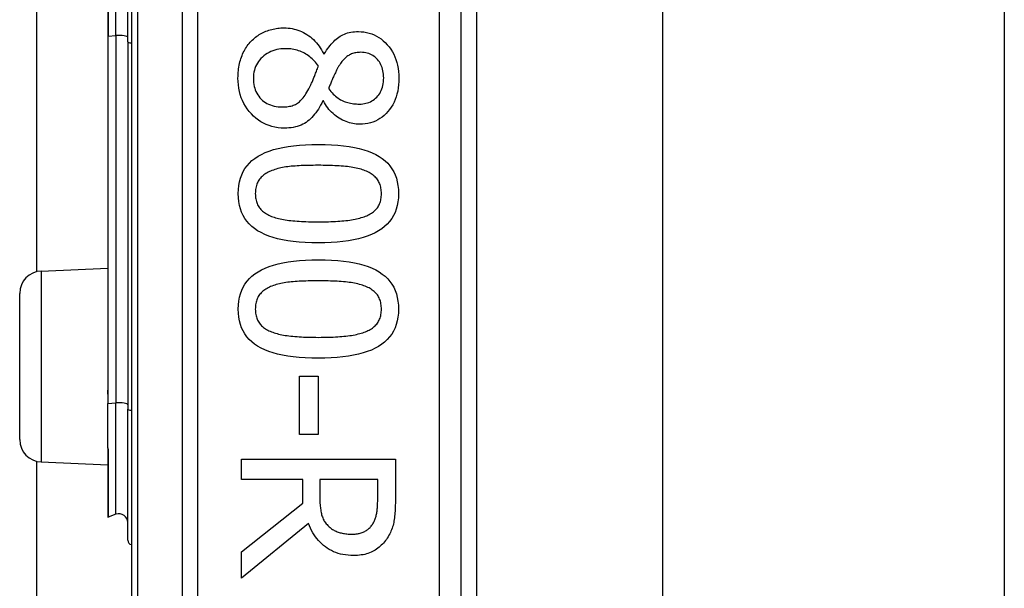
# Model space of a CAD drawing. Header units: inches. Extents: x 4 to 120, y 7 to 65.
# Tile 57 of 83: x 26.931 to 27.812, y 43.775 to 44.284. Entities that reach past the tile are written whole.
import ezdxf

# ---------------------------------------------------------------- set-up
doc = ezdxf.new("R2010")
doc.units = ezdxf.units.IN
doc.header["$MEASUREMENT"] = 0
doc.layers.add('Visible Edges(ANSI)', color=7, linetype='Continuous', lineweight=25)
doc.layers.add('Visible Tangent Edges(ANSI)', color=7, linetype='Continuous', lineweight=25)

msp = doc.modelspace()

# ---------------------------------------------------------------- linework, layer by layer
at = {"layer": 'Visible Edges(ANSI)'}
for p, q in [((27.03054, 45.26452), (27.03054, 43.38233)), ((27.32582, 43.57342), (27.32582, 45.07342)), ((27.3396, 44.95147), (27.3396, 43.69537)), ((27.50604, 44.93892), (27.50604, 43.70792)), ((27.81204, 44.93892), (27.81204, 43.70792)), ((26.9459, 44.05837), (26.9459, 44.58848)), ((27.00937, 44.37758), (27.00937, 44.26927)), ((27.02729, 44.26407), (27.02729, 44.38278)), ((27.00937, 44.26927), (27.00937, 43.95884)), ((27.02729, 44.26407), (27.02729, 43.9352)), ((27.2027, 44.25324), (27.20325, 44.25324)), ((27.20247, 44.21126), (27.20191, 44.21126)), ((26.94967, 44.05889), (27.00937, 44.0615)), ((26.93054, 43.90794), (26.93054, 44.03891)), ((27.18103, 43.96481), (27.19778, 43.96481)), ((27.18103, 43.91266), (27.18103, 43.96481)), ((27.19778, 43.96481), (27.19778, 43.91266)), ((27.00937, 43.95884), (27.00937, 43.94858)), ((27.00937, 43.94858), (27.00937, 43.94026)), ((27.00937, 43.9005), (27.00937, 43.94026)), ((27.02729, 43.81786), (27.02729, 43.9352)), ((27.19778, 43.91266), (27.18103, 43.91266)), ((27.00937, 43.9005), (27.00937, 43.90033)), ((27.00937, 43.90033), (27.00937, 43.89971)), ((27.00937, 43.89971), (27.00937, 43.83901)), ((27.12911, 43.89044), (27.2669, 43.89044)), ((27.12911, 43.87213), (27.12911, 43.89044)), ((27.2669, 43.89044), (27.2669, 43.85493)), ((26.9459, 23.45537), (26.9459, 43.88848)), ((26.94967, 43.88796), (27.00937, 43.88535)), ((27.18394, 43.87213), (27.12911, 43.87213)), ((27.18394, 43.85114), (27.18394, 43.87213)), ((27.25105, 43.87213), (27.19923, 43.87213)), ((27.19923, 43.87213), (27.19923, 43.85605)), ((27.25105, 43.85393), (27.25105, 43.87213)), ((27.12911, 43.80759), (27.18394, 43.85114)), ((27.01672, 43.84113), (27.0099, 43.83864)), ((27.18907, 43.83282), (27.12911, 43.7838)), ((27.12911, 43.7838), (27.12911, 43.80759))]:
    msp.add_line(p, q, dxfattribs=at)
at = {"layer": 'Visible Edges(ANSI)', "flags": 128}
for points in [[(27.13782, 44.26474), (27.13876, 44.26569), (27.13974, 44.2666), (27.14074, 44.26747), (27.14176, 44.26831), (27.14282, 44.2691), (27.1439, 44.26985), (27.14502, 44.27057), (27.14616, 44.27125), (27.14732, 44.27188), (27.14852, 44.27248), (27.14974, 44.27304), (27.15099, 44.27357), (27.15227, 44.27405), (27.15355, 44.27449), (27.15485, 44.27488), (27.15617, 44.27524), (27.1575, 44.27555), (27.15884, 44.27583), (27.1602, 44.27606), (27.16157, 44.27625), (27.16295, 44.27639), (27.16435, 44.2765), (27.16576, 44.27656), (27.16719, 44.27658)], [(27.16719, 44.27658), (27.16904, 44.27654), (27.17086, 44.27641), (27.17266, 44.27621), (27.17443, 44.27592), (27.17618, 44.27554), (27.17791, 44.27509), (27.17961, 44.27455), (27.18128, 44.27393), (27.18293, 44.27322), (27.18456, 44.27243), (27.18616, 44.27156), (27.18773, 44.27061), (27.18927, 44.26957), (27.19075, 44.26846), (27.19219, 44.26728), (27.19356, 44.26602), (27.19489, 44.26469), (27.19616, 44.26328), (27.19738, 44.26179), (27.19855, 44.26023), (27.19967, 44.2586), (27.20073, 44.25689), (27.20174, 44.2551), (27.2027, 44.25324)], [(27.20325, 44.25324), (27.20425, 44.2549), (27.20526, 44.25648), (27.20628, 44.258), (27.20732, 44.25943), (27.20838, 44.2608), (27.20945, 44.26209), (27.21054, 44.26331), (27.21164, 44.26446), (27.21276, 44.26553), (27.21389, 44.26653), (27.21504, 44.26746), (27.21621, 44.26832), (27.2174, 44.2691), (27.21865, 44.26982), (27.21994, 44.27047), (27.22128, 44.27105), (27.22267, 44.27156), (27.22411, 44.272), (27.22559, 44.27238), (27.22713, 44.27268), (27.22871, 44.27292), (27.23034, 44.27309), (27.23201, 44.2732), (27.23374, 44.27323)], [(27.23374, 44.27323), (27.23629, 44.27315), (27.23877, 44.27291), (27.24118, 44.2725), (27.24352, 44.27193), (27.24578, 44.2712), (27.24798, 44.2703), (27.2501, 44.26924), (27.25215, 44.26802), (27.25413, 44.26664), (27.25604, 44.26509), (27.25788, 44.26338), (27.25965, 44.26151), (27.2613, 44.25951), (27.26282, 44.25742), (27.26419, 44.25525), (27.26541, 44.25298), (27.2665, 44.25063), (27.26743, 44.24819), (27.26823, 44.24566), (27.26888, 44.24304), (27.26938, 44.24034), (27.26974, 44.23754), (27.26996, 44.23466), (27.27003, 44.23169)], [(27.12598, 44.23169), (27.126, 44.23339), (27.12607, 44.23506), (27.12617, 44.23671), (27.12632, 44.23834), (27.12651, 44.23993), (27.12675, 44.2415), (27.12703, 44.24305), (27.12735, 44.24457), (27.12771, 44.24606), (27.12811, 44.24753), (27.12856, 44.24898), (27.12905, 44.2504), (27.12958, 44.25178), (27.13015, 44.25314), (27.13075, 44.25445), (27.13139, 44.25574), (27.13207, 44.25698), (27.13278, 44.2582), (27.13353, 44.25938), (27.13431, 44.26052), (27.13513, 44.26163), (27.13599, 44.2627), (27.13689, 44.26374), (27.13782, 44.26474)], [(27.16853, 44.25793), (27.16647, 44.25788), (27.16448, 44.25772), (27.16255, 44.25746), (27.16067, 44.2571), (27.15886, 44.25662), (27.15711, 44.25605), (27.15542, 44.25537), (27.15379, 44.25458), (27.15222, 44.25369), (27.15071, 44.2527), (27.14926, 44.2516), (27.14787, 44.2504), (27.14657, 44.24911), (27.14538, 44.24778), (27.1443, 44.24639), (27.14334, 44.24494), (27.14249, 44.24345), (27.14175, 44.24189), (27.14113, 44.24029), (27.14062, 44.23863), (27.14023, 44.23692), (27.13994, 44.23516), (27.13977, 44.23334), (27.13972, 44.23147)], [(27.19801, 44.24219), (27.19715, 44.24343), (27.19626, 44.24462), (27.19534, 44.24576), (27.19438, 44.24686), (27.19339, 44.2479), (27.19237, 44.2489), (27.19131, 44.24985), (27.19021, 44.25075), (27.18909, 44.2516), (27.18793, 44.2524), (27.18673, 44.25315), (27.1855, 44.25386), (27.18424, 44.25451), (27.18295, 44.2551), (27.18163, 44.25564), (27.18029, 44.25612), (27.17892, 44.25655), (27.17752, 44.25691), (27.17609, 44.25723), (27.17463, 44.25748), (27.17315, 44.25768), (27.17163, 44.25782), (27.17009, 44.2579), (27.16853, 44.25793)], [(27.23586, 44.25469), (27.23474, 44.25467), (27.23365, 44.2546), (27.23258, 44.25449), (27.23155, 44.25433), (27.23054, 44.25412), (27.22957, 44.25387), (27.22862, 44.25357), (27.2277, 44.25323), (27.22681, 44.25284), (27.22594, 44.25241), (27.22511, 44.25193), (27.2243, 44.2514), (27.22352, 44.25083), (27.22275, 44.25021), (27.22199, 44.24955), (27.22124, 44.24884), (27.22051, 44.24808), (27.21979, 44.24728), (27.21909, 44.24644), (27.2184, 44.24554), (27.21772, 44.24461), (27.21705, 44.24362), (27.2164, 44.24259), (27.21576, 44.24152)], [(27.25641, 44.2318), (27.25637, 44.23345), (27.25625, 44.23505), (27.25606, 44.2366), (27.25579, 44.2381), (27.25545, 44.23955), (27.25503, 44.24095), (27.25453, 44.24229), (27.25395, 44.24359), (27.2533, 44.24484), (27.25257, 44.24603), (27.25176, 44.24718), (27.25088, 44.24827), (27.24993, 44.2493), (27.24893, 44.25024), (27.24787, 44.25108), (27.24675, 44.25184), (27.24559, 44.25251), (27.24436, 44.25309), (27.24308, 44.25358), (27.24175, 44.25398), (27.24036, 44.25429), (27.23891, 44.25452), (27.23742, 44.25465), (27.23586, 44.25469)], [(27.18941, 44.22198), (27.18971, 44.22251), (27.19001, 44.22308), (27.19032, 44.22367), (27.19063, 44.2243), (27.19095, 44.22495), (27.19126, 44.22563), (27.19159, 44.22635), (27.19191, 44.22709), (27.19224, 44.22786), (27.19258, 44.22866), (27.19292, 44.22949), (27.19326, 44.23035), (27.19361, 44.23124), (27.19397, 44.23214), (27.19433, 44.23306), (27.19471, 44.234), (27.19509, 44.23496), (27.19548, 44.23593), (27.19588, 44.23693), (27.19629, 44.23794), (27.1967, 44.23898), (27.19713, 44.24003), (27.19756, 44.2411), (27.19801, 44.24219)], [(27.21576, 44.24152), (27.21549, 44.24103), (27.21521, 44.2405), (27.21491, 44.23993), (27.21459, 44.23931), (27.21425, 44.23865), (27.2139, 44.23794), (27.21354, 44.2372), (27.21316, 44.23641), (27.21276, 44.23557), (27.21234, 44.23469), (27.21191, 44.23377), (27.21146, 44.23281), (27.21101, 44.23183), (27.21058, 44.23087), (27.21017, 44.22992), (27.20977, 44.22899), (27.20939, 44.22807), (27.20902, 44.22717), (27.20867, 44.22628), (27.20834, 44.22541), (27.20802, 44.22456), (27.20772, 44.22372), (27.20743, 44.2229), (27.20716, 44.22209)], [(27.16752, 44.1868), (27.16462, 44.18689), (27.1618, 44.18716), (27.15906, 44.1876), (27.15639, 44.18823), (27.15381, 44.18903), (27.1513, 44.19001), (27.14888, 44.19117), (27.14653, 44.19251), (27.14426, 44.19403), (27.14207, 44.19572), (27.13996, 44.19759), (27.13793, 44.19964), (27.13602, 44.20183), (27.13428, 44.2041), (27.1327, 44.20646), (27.13129, 44.20891), (27.13005, 44.21145), (27.12897, 44.21408), (27.12806, 44.21679), (27.12731, 44.21959), (27.12673, 44.22249), (27.12631, 44.22547), (27.12606, 44.22853), (27.12598, 44.23169)], [(27.13972, 44.23147), (27.13977, 44.22956), (27.13991, 44.22772), (27.14015, 44.22595), (27.14049, 44.22423), (27.14093, 44.22259), (27.14146, 44.221), (27.14209, 44.21948), (27.14282, 44.21802), (27.14364, 44.21662), (27.14456, 44.21529), (27.14558, 44.21402), (27.1467, 44.21282), (27.14789, 44.2117), (27.14916, 44.21067), (27.1505, 44.20974), (27.15191, 44.20891), (27.15339, 44.20818), (27.15495, 44.20754), (27.15657, 44.20701), (27.15826, 44.20657), (27.16002, 44.20622), (27.16186, 44.20598), (27.16376, 44.20583), (27.16573, 44.20578)], [(27.23474, 44.20835), (27.23627, 44.2084), (27.23775, 44.20853), (27.23919, 44.20874), (27.24058, 44.20904), (27.24193, 44.20943), (27.24324, 44.2099), (27.24451, 44.21046), (27.24574, 44.21111), (27.24692, 44.21184), (27.24806, 44.21266), (27.24916, 44.21356), (27.25021, 44.21455), (27.2512, 44.21562), (27.2521, 44.21675), (27.25292, 44.21795), (27.25365, 44.21922), (27.2543, 44.22056), (27.25486, 44.22196), (27.25533, 44.22343), (27.25572, 44.22497), (27.25602, 44.22658), (27.25624, 44.22825), (27.25636, 44.22999), (27.25641, 44.2318)], [(27.27003, 44.23169), (27.26996, 44.22862), (27.26976, 44.22564), (27.26942, 44.22278), (27.26894, 44.22001), (27.26832, 44.21735), (27.26757, 44.21479), (27.26669, 44.21233), (27.26566, 44.20998), (27.2645, 44.20773), (27.26321, 44.20558), (27.26177, 44.20354), (27.2602, 44.2016), (27.25853, 44.19979), (27.25677, 44.19813), (27.25494, 44.19664), (27.25303, 44.1953), (27.25105, 44.19412), (27.24898, 44.1931), (27.24684, 44.19223), (27.24462, 44.19152), (27.24232, 44.19097), (27.23995, 44.19058), (27.2375, 44.19034), (27.23497, 44.19026)], [(27.16573, 44.20578), (27.16713, 44.20581), (27.16847, 44.20588), (27.16976, 44.20599), (27.17101, 44.20616), (27.17221, 44.20637), (27.17336, 44.20662), (27.17446, 44.20692), (27.17551, 44.20727), (27.17652, 44.20767), (27.17748, 44.20811), (27.17838, 44.2086), (27.17925, 44.20913), (27.18008, 44.20974), (27.18092, 44.21042), (27.18177, 44.21119), (27.18261, 44.21205), (27.18345, 44.21299), (27.1843, 44.21402), (27.18515, 44.21513), (27.186, 44.21633), (27.18685, 44.21761), (27.1877, 44.21898), (27.18855, 44.22044), (27.18941, 44.22198)], [(27.20716, 44.22209), (27.20819, 44.22078), (27.20922, 44.21955), (27.21026, 44.21839), (27.2113, 44.21731), (27.21235, 44.21629), (27.2134, 44.21535), (27.21446, 44.21448), (27.21553, 44.21368), (27.21659, 44.21295), (27.21767, 44.21229), (27.21875, 44.21171), (27.21984, 44.2112), (27.22094, 44.21075), (27.22207, 44.21033), (27.22322, 44.20995), (27.2244, 44.20962), (27.2256, 44.20932), (27.22683, 44.20907), (27.22808, 44.20885), (27.22937, 44.20867), (27.23067, 44.20853), (27.232, 44.20843), (27.23336, 44.20837), (27.23474, 44.20835)], [(27.20191, 44.21126), (27.20097, 44.20929), (27.19999, 44.2074), (27.19897, 44.20559), (27.19792, 44.20387), (27.19684, 44.20222), (27.19572, 44.20066), (27.19456, 44.19918), (27.19338, 44.19778), (27.19216, 44.19646), (27.1909, 44.19523), (27.18961, 44.19407), (27.18829, 44.193), (27.18692, 44.19201), (27.18548, 44.19111), (27.18398, 44.19029), (27.18241, 44.18956), (27.18078, 44.18891), (27.17908, 44.18835), (27.17732, 44.18788), (27.17549, 44.18749), (27.17359, 44.18719), (27.17163, 44.18697), (27.16961, 44.18684), (27.16752, 44.1868)], [(27.23497, 44.19026), (27.23342, 44.1903), (27.23188, 44.19041), (27.23035, 44.1906), (27.22881, 44.19087), (27.22728, 44.1912), (27.22576, 44.19162), (27.22423, 44.19211), (27.22271, 44.19267), (27.22119, 44.19331), (27.21968, 44.19402), (27.21816, 44.19481), (27.21665, 44.19568), (27.21517, 44.19661), (27.21375, 44.19762), (27.21238, 44.19868), (27.21106, 44.19982), (27.2098, 44.20102), (27.20859, 44.20228), (27.20743, 44.20361), (27.20633, 44.20501), (27.20529, 44.20647), (27.20429, 44.208), (27.20336, 44.2096), (27.20247, 44.21126)], [(27.12621, 44.12818), (27.12633, 44.13189), (27.1267, 44.13543), (27.12731, 44.13881), (27.12817, 44.14202), (27.12928, 44.14506), (27.13063, 44.14793), (27.13223, 44.15063), (27.13407, 44.15317), (27.13616, 44.15553), (27.1385, 44.15773), (27.14108, 44.15976), (27.1439, 44.16162), (27.14698, 44.16332), (27.15032, 44.16488), (27.15392, 44.16629), (27.15777, 44.16755), (27.16188, 44.16866), (27.16625, 44.16962), (27.17088, 44.17043), (27.17577, 44.1711), (27.18091, 44.17162), (27.18631, 44.17199), (27.19198, 44.17221), (27.19789, 44.17229)], [(27.19789, 44.17229), (27.20397, 44.17221), (27.20977, 44.17199), (27.21529, 44.17161), (27.22053, 44.17109), (27.22549, 44.17041), (27.23018, 44.16959), (27.23459, 44.16862), (27.23871, 44.1675), (27.24256, 44.16622), (27.24614, 44.1648), (27.24943, 44.16323), (27.25244, 44.16151), (27.2552, 44.15963), (27.25771, 44.15759), (27.25999, 44.15539), (27.26203, 44.15302), (27.26382, 44.15048), (27.26538, 44.14779), (27.2667, 44.14493), (27.26778, 44.14191), (27.26862, 44.13872), (27.26922, 44.13537), (27.26958, 44.13185), (27.2697, 44.12818)], [(27.15635, 44.14884), (27.15519, 44.14837), (27.15406, 44.14788), (27.15299, 44.14735), (27.15196, 44.14679), (27.15097, 44.1462), (27.15003, 44.14558), (27.14914, 44.14493), (27.14829, 44.14424), (27.14749, 44.14353), (27.14673, 44.14278), (27.14602, 44.142), (27.14536, 44.14119), (27.14474, 44.14034), (27.14418, 44.13944), (27.14367, 44.13851), (27.14322, 44.13753), (27.14281, 44.13651), (27.14247, 44.13545), (27.14217, 44.13434), (27.14193, 44.1332), (27.14174, 44.13201), (27.14161, 44.13077), (27.14153, 44.1295), (27.1415, 44.12818)], [(27.19789, 44.15353), (27.19551, 44.15352), (27.19319, 44.1535), (27.19094, 44.15347), (27.18875, 44.15343), (27.18663, 44.15337), (27.18458, 44.1533), (27.18259, 44.15322), (27.18067, 44.15313), (27.17882, 44.15302), (27.17703, 44.15291), (27.17532, 44.15277), (27.17366, 44.15263), (27.17206, 44.15247), (27.17048, 44.15228), (27.16894, 44.15206), (27.16742, 44.15181), (27.16594, 44.15154), (27.16448, 44.15124), (27.16305, 44.15091), (27.16165, 44.15055), (27.16028, 44.15016), (27.15894, 44.14975), (27.15764, 44.14931), (27.15635, 44.14884)], [(27.23988, 44.14872), (27.23868, 44.14918), (27.23743, 44.1496), (27.23613, 44.15001), (27.23478, 44.15039), (27.23338, 44.15074), (27.23192, 44.15107), (27.23042, 44.15137), (27.22886, 44.15165), (27.22726, 44.15191), (27.2256, 44.15214), (27.22389, 44.15234), (27.22213, 44.15252), (27.22032, 44.15268), (27.21848, 44.15283), (27.21659, 44.15296), (27.21467, 44.15308), (27.21271, 44.15318), (27.21071, 44.15327), (27.20867, 44.15335), (27.20659, 44.15341), (27.20448, 44.15346), (27.20232, 44.1535), (27.20013, 44.15352), (27.19789, 44.15353)], [(27.2544, 44.12818), (27.25437, 44.12944), (27.2543, 44.13067), (27.25417, 44.13186), (27.25399, 44.13301), (27.25377, 44.13412), (27.25349, 44.1352), (27.25316, 44.13624), (27.25278, 44.13723), (27.25236, 44.1382), (27.25188, 44.13912), (27.25135, 44.14), (27.25077, 44.14085), (27.25014, 44.14167), (27.24946, 44.14245), (27.24873, 44.14321), (27.24795, 44.14393), (27.24711, 44.14463), (27.24623, 44.1453), (27.2453, 44.14595), (27.24432, 44.14656), (27.24328, 44.14714), (27.2422, 44.1477), (27.24107, 44.14823), (27.23988, 44.14872)], [(27.19801, 44.08418), (27.19196, 44.08426), (27.1862, 44.08448), (27.1807, 44.08485), (27.17548, 44.08538), (27.17053, 44.08605), (27.16586, 44.08688), (27.16146, 44.08785), (27.15734, 44.08897), (27.15348, 44.09024), (27.1499, 44.09166), (27.1466, 44.09324), (27.14357, 44.09496), (27.1408, 44.09683), (27.13826, 44.09887), (27.13597, 44.10107), (27.13392, 44.10344), (27.13211, 44.10596), (27.13055, 44.10865), (27.12922, 44.1115), (27.12813, 44.11451), (27.12729, 44.11768), (27.12669, 44.12102), (27.12633, 44.12452), (27.12621, 44.12818)], [(27.1415, 44.12818), (27.14153, 44.12693), (27.1416, 44.12572), (27.14173, 44.12454), (27.14191, 44.12341), (27.14213, 44.12231), (27.14241, 44.12124), (27.14274, 44.12021), (27.14312, 44.11922), (27.14354, 44.11826), (27.14402, 44.11734), (27.14455, 44.11646), (27.14513, 44.11561), (27.14576, 44.1148), (27.14644, 44.11402), (27.14717, 44.11327), (27.14796, 44.11254), (27.14879, 44.11185), (27.14967, 44.11119), (27.1506, 44.11056), (27.15158, 44.10996), (27.15262, 44.10939), (27.1537, 44.10885), (27.15484, 44.10833), (27.15602, 44.10785)], [(27.2697, 44.12818), (27.26957, 44.12448), (27.2692, 44.12095), (27.26858, 44.11759), (27.26771, 44.1144), (27.26659, 44.11137), (27.26523, 44.10851), (27.26362, 44.10582), (27.26175, 44.10329), (27.25965, 44.10093), (27.25729, 44.09873), (27.25468, 44.09671), (27.25183, 44.09485), (27.24873, 44.09314), (27.24537, 44.09159), (27.24177, 44.09018), (27.23791, 44.08892), (27.2338, 44.08781), (27.22944, 44.08685), (27.22483, 44.08603), (27.21997, 44.08537), (27.21485, 44.08485), (27.20949, 44.08448), (27.20387, 44.08426), (27.19801, 44.08418)], [(27.2401, 44.10797), (27.24125, 44.10845), (27.24235, 44.10895), (27.24341, 44.10949), (27.24442, 44.11006), (27.24538, 44.11065), (27.24629, 44.11127), (27.24715, 44.11193), (27.24797, 44.11261), (27.24874, 44.11332), (27.24946, 44.11405), (27.25014, 44.11482), (27.25077, 44.11561), (27.25135, 44.11644), (27.25188, 44.11731), (27.25236, 44.11822), (27.25278, 44.11917), (27.25316, 44.12016), (27.25349, 44.12118), (27.25377, 44.12225), (27.25399, 44.12336), (27.25417, 44.1245), (27.2543, 44.12569), (27.25437, 44.12691), (27.2544, 44.12818)], [(27.15602, 44.10785), (27.15718, 44.10742), (27.15839, 44.107), (27.15966, 44.10661), (27.16097, 44.10624), (27.16234, 44.10589), (27.16375, 44.10557), (27.16522, 44.10526), (27.16674, 44.10498), (27.16831, 44.10471), (27.16993, 44.10447), (27.1716, 44.10425), (27.17333, 44.10406), (27.1751, 44.10388), (27.17693, 44.10372), (27.17881, 44.10357), (27.18074, 44.10344), (27.18271, 44.10332), (27.18475, 44.10322), (27.18683, 44.10313), (27.18896, 44.10307), (27.19115, 44.10301), (27.19338, 44.10297), (27.19567, 44.10295), (27.19801, 44.10294)], [(27.19801, 44.10294), (27.20034, 44.10295), (27.20263, 44.10297), (27.20486, 44.10301), (27.20704, 44.10307), (27.20917, 44.10313), (27.21125, 44.10322), (27.21328, 44.10332), (27.21525, 44.10344), (27.21717, 44.10357), (27.21904, 44.10372), (27.22086, 44.10388), (27.22263, 44.10406), (27.22434, 44.10426), (27.22601, 44.10448), (27.22764, 44.10472), (27.22921, 44.10499), (27.23074, 44.10528), (27.23222, 44.10559), (27.23365, 44.10593), (27.23504, 44.10629), (27.23637, 44.10667), (27.23766, 44.10708), (27.23891, 44.10751), (27.2401, 44.10797)], [(27.12621, 44.02478), (27.12633, 44.02849), (27.1267, 44.03203), (27.12731, 44.03541), (27.12817, 44.03862), (27.12928, 44.04165), (27.13063, 44.04453), (27.13223, 44.04723), (27.13407, 44.04976), (27.13616, 44.05213), (27.1385, 44.05433), (27.14108, 44.05636), (27.1439, 44.05822), (27.14698, 44.05992), (27.15032, 44.06148), (27.15392, 44.06288), (27.15777, 44.06414), (27.16188, 44.06525), (27.16625, 44.06622), (27.17088, 44.06703), (27.17577, 44.0677), (27.18091, 44.06822), (27.18631, 44.06859), (27.19198, 44.06881), (27.19789, 44.06888)], [(27.19789, 44.06888), (27.20397, 44.06881), (27.20977, 44.06858), (27.21529, 44.06821), (27.22053, 44.06769), (27.22549, 44.06701), (27.23018, 44.06619), (27.23459, 44.06522), (27.23871, 44.06409), (27.24256, 44.06282), (27.24614, 44.0614), (27.24943, 44.05983), (27.25244, 44.05811), (27.2552, 44.05623), (27.25771, 44.05419), (27.25999, 44.05198), (27.26203, 44.04961), (27.26382, 44.04708), (27.26538, 44.04439), (27.2667, 44.04153), (27.26778, 44.0385), (27.26862, 44.03532), (27.26922, 44.03197), (27.26958, 44.02845), (27.2697, 44.02478)], [(27.19789, 44.05012), (27.19551, 44.05012), (27.19319, 44.0501), (27.19094, 44.05007), (27.18875, 44.05002), (27.18663, 44.04997), (27.18458, 44.0499), (27.18259, 44.04982), (27.18067, 44.04973), (27.17882, 44.04962), (27.17703, 44.0495), (27.17532, 44.04937), (27.17366, 44.04923), (27.17206, 44.04907), (27.17048, 44.04888), (27.16894, 44.04866), (27.16742, 44.04841), (27.16594, 44.04814), (27.16448, 44.04783), (27.16305, 44.0475), (27.16165, 44.04715), (27.16028, 44.04676), (27.15894, 44.04635), (27.15764, 44.0459), (27.15635, 44.04543)], [(27.23988, 44.04532), (27.23868, 44.04577), (27.23743, 44.0462), (27.23613, 44.04661), (27.23478, 44.04698), (27.23338, 44.04734), (27.23192, 44.04767), (27.23042, 44.04797), (27.22886, 44.04825), (27.22726, 44.0485), (27.2256, 44.04873), (27.22389, 44.04894), (27.22213, 44.04912), (27.22032, 44.04928), (27.21848, 44.04943), (27.21659, 44.04956), (27.21467, 44.04968), (27.21271, 44.04978), (27.21071, 44.04987), (27.20867, 44.04995), (27.20659, 44.05001), (27.20448, 44.05006), (27.20232, 44.0501), (27.20013, 44.05012), (27.19789, 44.05012)], [(27.15635, 44.04543), (27.15519, 44.04497), (27.15406, 44.04448), (27.15299, 44.04395), (27.15196, 44.04339), (27.15097, 44.0428), (27.15003, 44.04218), (27.14914, 44.04153), (27.14829, 44.04084), (27.14749, 44.04013), (27.14673, 44.03938), (27.14602, 44.0386), (27.14536, 44.03778), (27.14474, 44.03693), (27.14418, 44.03604), (27.14367, 44.03511), (27.14322, 44.03413), (27.14281, 44.03311), (27.14247, 44.03205), (27.14217, 44.03094), (27.14193, 44.02979), (27.14174, 44.0286), (27.14161, 44.02737), (27.14153, 44.02609), (27.1415, 44.02478)], [(27.2544, 44.02478), (27.25437, 44.02604), (27.2543, 44.02727), (27.25417, 44.02846), (27.25399, 44.02961), (27.25377, 44.03072), (27.25349, 44.0318), (27.25316, 44.03283), (27.25278, 44.03383), (27.25236, 44.03479), (27.25188, 44.03572), (27.25135, 44.0366), (27.25077, 44.03745), (27.25014, 44.03826), (27.24946, 44.03905), (27.24873, 44.0398), (27.24795, 44.04053), (27.24711, 44.04123), (27.24623, 44.0419), (27.2453, 44.04254), (27.24432, 44.04316), (27.24328, 44.04374), (27.2422, 44.0443), (27.24107, 44.04482), (27.23988, 44.04532)], [(27.19801, 43.98078), (27.19196, 43.98085), (27.1862, 43.98108), (27.1807, 43.98145), (27.17548, 43.98198), (27.17053, 43.98265), (27.16586, 43.98347), (27.16146, 43.98445), (27.15734, 43.98557), (27.15348, 43.98684), (27.1499, 43.98826), (27.1466, 43.98983), (27.14357, 43.99155), (27.1408, 43.99343), (27.13826, 43.99547), (27.13597, 43.99767), (27.13392, 44.00003), (27.13211, 44.00256), (27.13055, 44.00525), (27.12922, 44.0081), (27.12813, 44.01111), (27.12729, 44.01428), (27.12669, 44.01762), (27.12633, 44.02112), (27.12621, 44.02478)], [(27.1415, 44.02478), (27.14153, 44.02353), (27.1416, 44.02232), (27.14173, 44.02114), (27.14191, 44.02), (27.14213, 44.0189), (27.14241, 44.01784), (27.14274, 44.01681), (27.14312, 44.01582), (27.14354, 44.01486), (27.14402, 44.01394), (27.14455, 44.01306), (27.14513, 44.01221), (27.14576, 44.0114), (27.14644, 44.01062), (27.14717, 44.00986), (27.14796, 44.00914), (27.14879, 44.00845), (27.14967, 44.00779), (27.1506, 44.00716), (27.15158, 44.00655), (27.15262, 44.00598), (27.1537, 44.00544), (27.15484, 44.00493), (27.15602, 44.00445)], [(27.2697, 44.02478), (27.26957, 44.02108), (27.2692, 44.01755), (27.26858, 44.01419), (27.26771, 44.011), (27.26659, 44.00797), (27.26523, 44.00511), (27.26362, 44.00241), (27.26175, 43.99989), (27.25965, 43.99753), (27.25729, 43.99533), (27.25468, 43.9933), (27.25183, 43.99144), (27.24873, 43.98974), (27.24537, 43.98818), (27.24177, 43.98678), (27.23791, 43.98552), (27.2338, 43.98441), (27.22944, 43.98344), (27.22483, 43.98263), (27.21997, 43.98196), (27.21485, 43.98145), (27.20949, 43.98108), (27.20387, 43.98085), (27.19801, 43.98078)], [(27.2401, 44.00456), (27.24125, 44.00504), (27.24235, 44.00555), (27.24341, 44.00609), (27.24442, 44.00665), (27.24538, 44.00725), (27.24629, 44.00787), (27.24715, 44.00852), (27.24797, 44.0092), (27.24874, 44.00991), (27.24946, 44.01065), (27.25014, 44.01142), (27.25077, 44.01221), (27.25135, 44.01304), (27.25188, 44.01391), (27.25236, 44.01482), (27.25278, 44.01577), (27.25316, 44.01675), (27.25349, 44.01778), (27.25377, 44.01885), (27.25399, 44.01995), (27.25417, 44.0211), (27.2543, 44.02229), (27.25437, 44.02351), (27.2544, 44.02478)], [(27.19801, 43.99954), (27.20034, 43.99955), (27.20263, 43.99957), (27.20486, 43.99961), (27.20704, 43.99966), (27.20917, 43.99973), (27.21125, 43.99982), (27.21328, 43.99992), (27.21525, 44.00003), (27.21717, 44.00017), (27.21904, 44.00031), (27.22086, 44.00048), (27.22263, 44.00066), (27.22434, 44.00085), (27.22601, 44.00107), (27.22764, 44.00132), (27.22921, 44.00159), (27.23074, 44.00188), (27.23222, 44.00219), (27.23365, 44.00253), (27.23504, 44.00289), (27.23637, 44.00327), (27.23766, 44.00368), (27.23891, 44.00411), (27.2401, 44.00456)], [(27.15602, 44.00445), (27.15718, 44.00402), (27.15839, 44.0036), (27.15966, 44.00321), (27.16097, 44.00284), (27.16234, 44.00249), (27.16375, 44.00216), (27.16522, 44.00186), (27.16674, 44.00157), (27.16831, 44.00131), (27.16993, 44.00107), (27.1716, 44.00085), (27.17333, 44.00066), (27.1751, 44.00048), (27.17693, 44.00031), (27.17881, 44.00017), (27.18074, 44.00003), (27.18271, 43.99992), (27.18475, 43.99982), (27.18683, 43.99973), (27.18896, 43.99966), (27.19115, 43.99961), (27.19338, 43.99957), (27.19567, 43.99955), (27.19801, 43.99954)], [(27.19923, 43.85605), (27.19924, 43.85474), (27.19927, 43.85345), (27.19932, 43.85219), (27.19939, 43.85094), (27.19948, 43.84972), (27.19958, 43.84852), (27.19971, 43.84735), (27.19985, 43.8462), (27.20002, 43.84507), (27.2002, 43.84396), (27.20041, 43.84287), (27.20063, 43.84181), (27.20088, 43.84077), (27.20118, 43.83976), (27.20151, 43.83878), (27.20189, 43.83782), (27.20231, 43.83689), (27.20277, 43.83599), (27.20327, 43.83512), (27.20381, 43.83427), (27.20439, 43.83345), (27.20501, 43.83265), (27.20568, 43.83189), (27.20638, 43.83115)], [(27.2669, 43.85493), (27.26689, 43.85299), (27.26687, 43.85109), (27.26682, 43.84925), (27.26676, 43.84747), (27.26668, 43.84574), (27.26658, 43.84406), (27.26647, 43.84243), (27.26633, 43.84086), (27.26618, 43.83934), (27.26601, 43.83788), (27.26582, 43.83647), (27.26562, 43.83511), (27.26538, 43.83379), (27.2651, 43.83247), (27.26476, 43.83116), (27.26439, 43.82987), (27.26396, 43.82858), (27.26348, 43.82731), (27.26296, 43.82604), (27.26239, 43.82479), (27.26178, 43.82354), (27.26111, 43.82231), (27.2604, 43.82108), (27.25965, 43.81987)], [(27.24636, 43.83204), (27.24677, 43.8327), (27.24717, 43.83338), (27.24755, 43.83407), (27.2479, 43.83479), (27.24824, 43.83552), (27.24855, 43.83627), (27.24884, 43.83704), (27.24911, 43.83782), (27.24936, 43.83863), (27.24959, 43.83945), (27.2498, 43.84028), (27.24999, 43.84114), (27.25016, 43.84202), (27.25031, 43.84294), (27.25045, 43.84389), (27.25058, 43.84487), (27.25069, 43.84588), (27.25078, 43.84693), (27.25086, 43.84802), (27.25093, 43.84913), (27.25098, 43.85028), (27.25102, 43.85146), (27.25104, 43.85268), (27.25105, 43.85393)], [(27.2295, 43.80424), (27.22702, 43.80429), (27.22461, 43.80445), (27.22226, 43.80472), (27.21999, 43.80509), (27.21778, 43.80557), (27.21564, 43.80616), (27.21356, 43.80686), (27.21155, 43.80766), (27.20962, 43.80857), (27.20774, 43.80959), (27.20594, 43.81071), (27.2042, 43.81194), (27.20254, 43.81326), (27.20095, 43.81466), (27.19943, 43.81613), (27.19798, 43.81769), (27.19661, 43.81931), (27.19531, 43.82101), (27.19409, 43.82279), (27.19294, 43.82465), (27.19186, 43.82658), (27.19086, 43.82858), (27.18993, 43.83066), (27.18907, 43.83282)], [(27.20638, 43.83115), (27.20702, 43.83049), (27.20769, 43.82987), (27.20838, 43.82927), (27.20909, 43.8287), (27.20982, 43.82817), (27.21057, 43.82766), (27.21134, 43.82718), (27.21214, 43.82673), (27.21296, 43.82631), (27.21379, 43.82592), (27.21466, 43.82556), (27.21554, 43.82523), (27.21644, 43.82493), (27.21737, 43.82465), (27.21833, 43.8244), (27.21931, 43.82417), (27.22031, 43.82398), (27.22134, 43.82381), (27.2224, 43.82366), (27.22348, 43.82354), (27.22458, 43.82345), (27.22571, 43.82338), (27.22687, 43.82334), (27.22804, 43.82333)], [(27.22804, 43.82333), (27.22904, 43.82335), (27.23002, 43.82339), (27.23097, 43.82346), (27.23191, 43.82357), (27.23283, 43.8237), (27.23373, 43.82386), (27.2346, 43.82405), (27.23546, 43.82427), (27.2363, 43.82452), (27.23712, 43.8248), (27.23793, 43.82511), (27.23871, 43.82545), (27.23947, 43.82582), (27.24021, 43.82622), (27.24092, 43.82666), (27.24162, 43.82713), (27.24229, 43.82763), (27.24294, 43.82816), (27.24356, 43.82873), (27.24417, 43.82932), (27.24475, 43.82995), (27.24531, 43.83062), (27.24584, 43.83131), (27.24636, 43.83204)], [(27.25965, 43.81987), (27.25885, 43.81868), (27.25801, 43.81753), (27.25714, 43.81643), (27.25623, 43.81537), (27.25528, 43.81435), (27.2543, 43.81338), (27.25328, 43.81245), (27.25223, 43.81156), (27.25113, 43.81071), (27.25001, 43.8099), (27.24884, 43.80914), (27.24764, 43.80842), (27.2464, 43.80775), (27.24511, 43.80714), (27.24376, 43.80659), (27.24237, 43.8061), (27.24094, 43.80566), (27.23945, 43.80528), (27.23791, 43.80496), (27.23633, 43.8047), (27.23469, 43.8045), (27.23301, 43.80435), (27.23128, 43.80426), (27.2295, 43.80424)]]:
    msp.add_lwpolyline(points, dxfattribs=at)
at = {"layer": 'Visible Edges(ANSI)'}
for centre, radius, start, end in [((26.95054, 44.03891), 0.02, 92.5, 180), ((26.95054, 43.90794), 0.02, 180, 267.5), ((27.00976, 43.83901), 0.000394, 180, 290), ((27.01942, 43.83373), 0.00787, 0, 110), ((27.03123, 43.81786), 0.00394, 180, 259.97953)]:
    msp.add_arc(centre, radius, start, end, dxfattribs=at)
at = {"layer": 'Visible Tangent Edges(ANSI)'}
for p, q in [((27.03631, 43.38233), (27.03631, 45.26452)), ((27.07596, 45.07342), (27.07596, 43.57342)), ((27.08988, 43.57342), (27.08988, 45.07342)), ((27.30613, 45.07342), (27.30613, 43.57342)), ((27.0099, 44.37767), (27.0099, 44.26918)), ((27.01672, 44.26979), (27.01672, 44.37706)), ((27.0099, 44.26918), (27.01672, 44.26979)), ((27.0099, 43.95875), (27.0099, 44.26918)), ((27.01672, 44.26979), (27.01672, 43.94092)), ((26.94967, 44.05889), (26.94967, 43.88796)), ((27.00937, 43.94026), (27.01672, 43.94092)), ((27.01672, 43.84113), (27.01672, 43.94092)), ((27.00948, 43.9004), (27.00937, 43.9005)), ((27.0099, 43.89951), (27.0099, 43.83864))]:
    msp.add_line(p, q, dxfattribs=at)
at = {"layer": 'Visible Tangent Edges(ANSI)', "flags": 128}
for points in [[(27.00937, 43.94858), (27.00939, 43.949), (27.00942, 43.94943), (27.00944, 43.94985), (27.00946, 43.95027), (27.00949, 43.9507), (27.00951, 43.95112), (27.00954, 43.95155), (27.00956, 43.95197), (27.00959, 43.95239), (27.00962, 43.95282), (27.00964, 43.95324), (27.00967, 43.95367), (27.0097, 43.95409), (27.00972, 43.95451), (27.00975, 43.95494), (27.00978, 43.95536), (27.0098, 43.95578), (27.00982, 43.95621), (27.00984, 43.95663), (27.00986, 43.95705), (27.00988, 43.95748), (27.00989, 43.9579), (27.0099, 43.95832), (27.0099, 43.95875)], [(27.0099, 43.89951), (27.0099, 43.89955), (27.0099, 43.89959), (27.00989, 43.89964), (27.00988, 43.89968), (27.00988, 43.89972), (27.00987, 43.89976), (27.00986, 43.8998), (27.00984, 43.89984), (27.00983, 43.89988), (27.00981, 43.89992), (27.0098, 43.89996), (27.00978, 43.9), (27.00976, 43.90004), (27.00974, 43.90007), (27.00971, 43.90011), (27.00969, 43.90014), (27.00967, 43.90018), (27.00964, 43.90021), (27.00962, 43.90024), (27.00959, 43.90028), (27.00956, 43.90031), (27.00953, 43.90034), (27.0095, 43.90037), (27.00948, 43.9004)]]:
    msp.add_lwpolyline(points, dxfattribs=at)
at = {"layer": 'Visible Tangent Edges(ANSI)'}
for centre, major_axis, ratio, start_param, end_param in [((27.00976, 44.26927), (-0.000394, 0), 0.245714, 0, 1.919862), ((27.01942, 44.26797), (0.00787, 0), 0.245714, 0, 1.919862), ((27.03123, 44.26407), (-0.00394, 0), 0.245714, 0, 1.395906), ((27.00976, 43.95884), (-0.000394, 0), 0.245714, 0, 1.919862), ((27.01942, 43.9391), (0.00787, 0), 0.245714, 0, 1.919862), ((27.03123, 43.9352), (-0.00394, 0), 0.245714, 0, 1.395906), ((27.00934, 43.9006), (0.000276, 0.000281), 0.604942, 4.252306, 4.588732), ((27.00976, 43.89971), (-0.000394, 0), 0.548442, 0, 1.919862)]:
    msp.add_ellipse(centre, major_axis=major_axis, ratio=ratio, start_param=start_param, end_param=end_param, dxfattribs=at)

doc.saveas('drawing.dxf')
